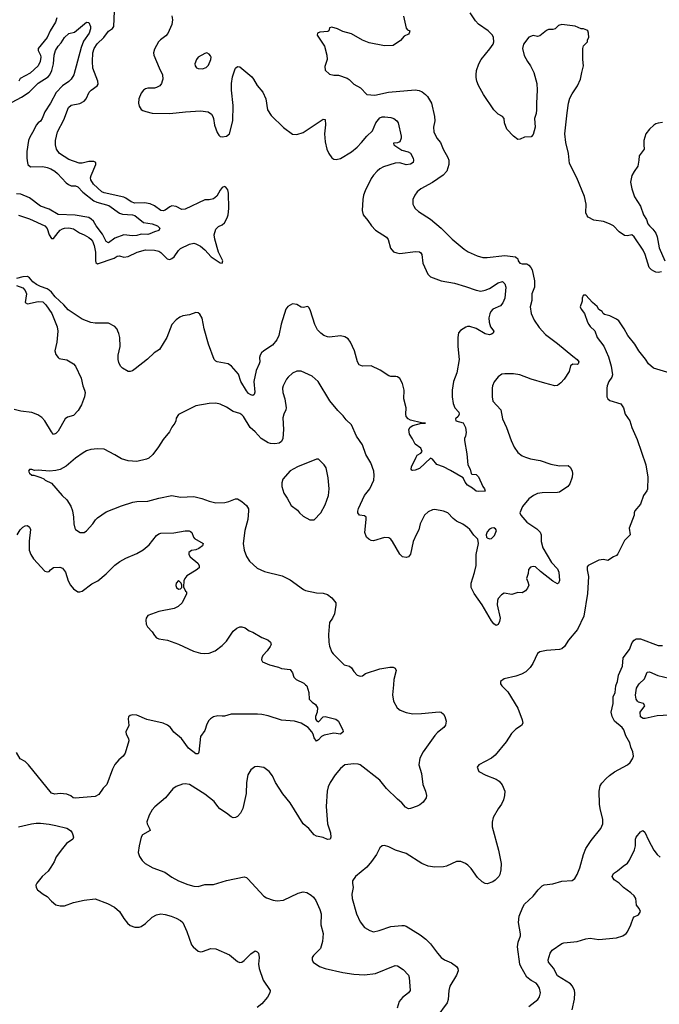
# Model space of a CAD drawing. Header units: inches. Extents: x 2001573 to 2220545, y 644482 to 846830.
# Tile 15 of 256: x 2042840 to 2048681, y 667084 to 676073. Entities that reach past the tile are written whole.
import ezdxf

# ---------------------------------------------------------------- set-up
doc = ezdxf.new("R2010")
doc.units = ezdxf.units.IN
doc.header["$MEASUREMENT"] = 0
doc.layers.add('C0646', color=7, linetype='Continuous')
doc.layers.add('C0647', color=7, linetype='Continuous')

msp = doc.modelspace()

# ---------------------------------------------------------------- linework, layer by layer
at = {"layer": 'C0646', "color": 5}
for points, elevation in [([(2045451.2, 670000), (2045461.6, 669990), (2045480.7, 669930), (2045484.6, 669870), (2045510, 669842.4), (2045541.7, 669821.7), (2045560.3, 669790), (2045558, 669750), (2045540.3, 669710), (2045541.3, 669690), (2045550, 669674), (2045570, 669664), (2045610, 669707.7), (2045628.3, 669711.7), (2045726.2, 669686.2), (2045750.6, 669670), (2045768.4, 669628.4), (2045792, 669590), (2045794, 669570), (2045770.4, 669549.6), (2045710, 669558), (2045619.5, 669540.5), (2045597.3, 669530), (2045570, 669499), (2045550, 669485.2), (2045530, 669515.3), (2045519.5, 669550), (2045507.3, 669570), (2045473.3, 669610), (2045410, 669649.6), (2045350, 669669.7), (2045230, 669677.4), (2045110, 669716.3), (2045050.4, 669729.6), (2045012.5, 669732.5), (2044770, 669732.6), (2044710, 669714.7), (2044690, 669713), (2044650, 669718.7), (2044610, 669707), (2044582.8, 669690), (2044566.6, 669673.4), (2044550, 669642), (2044530, 669584), (2044490.3, 669530), (2044475.3, 669384.7), (2044470, 669369.2), (2044450, 669371.8), (2044381.5, 669421.5), (2044316.4, 669510), (2044248.8, 669568.8), (2044216.2, 669610), (2044190, 669631.4), (2044149, 669650), (2044002.5, 669682.5), (2043910, 669723.6), (2043870, 669727.3), (2043850, 669720.9), (2043833.2, 669706.8), (2043830.5, 669690), (2043837.1, 669630), (2043810.3, 669570), (2043813.7, 669550), (2043833.7, 669510), (2043835.3, 669490), (2043803.4, 669376.6), (2043784.9, 669350), (2043744.4, 669315.6), (2043710, 669274), (2043687.7, 669230), (2043637.3, 669090), (2043602.3, 669057.7), (2043561.6, 668998.4), (2043530, 668980.9), (2043346.3, 668966.3), (2043328, 668970), (2043306, 668986), (2043270, 669002.7), (2043210, 669009.4), (2043161.2, 669001.2), (2043131.5, 669011.4), (2042919.5, 669270), (2042890, 669299.5), (2042845.9, 669325.9), (2042810, 669383.7)], 420), ([(2046253.1, 670000), (2046244.4, 669910), (2046253, 669850), (2046287.3, 669790), (2046316, 669770), (2046368.9, 669748.8), (2046430, 669735.8), (2046510, 669738), (2046670, 669755.3), (2046687.7, 669752.3), (2046710, 669733.1), (2046722.7, 669710), (2046734, 669670), (2046728.4, 669631.6), (2046712.2, 669610), (2046654.3, 669565.7), (2046630, 669538.4), (2046525.7, 669390), (2046495.3, 669330), (2046485.2, 669270), (2046509.3, 669190), (2046520.6, 669090), (2046545.2, 669030), (2046554.6, 668990), (2046551.3, 668970), (2046524.1, 668930), (2046494.8, 668905.2), (2046470, 668891.6), (2046410, 668871), (2046389.8, 668869.8), (2046364.4, 668884.4), (2046330, 668922.4), (2046290, 668955.6), (2046190, 669053.6), (2046130, 669129.6), (2045950, 669269.4), (2045930, 669276.2), (2045890, 669280.7), (2045810, 669269.3), (2045770, 669238), (2045719.9, 669180.1), (2045674.4, 669110), (2045655.8, 669070), (2045648.8, 669030), (2045638.3, 668890), (2045650.2, 668730.2), (2045677, 668650), (2045682.4, 668610), (2045674, 668590), (2045650, 668588.3), (2045610, 668606), (2045550, 668618), (2045530, 668629.7), (2045479.1, 668690), (2045429.7, 668730), (2045310, 668923.7), (2045244.2, 669004.2), (2045176, 669110), (2045149.2, 669170), (2045119, 669210), (2045070, 669245.2), (2045010, 669256), (2044988.1, 669251.9), (2044950, 669224), (2044922, 669178), (2044912.7, 669110), (2044908.3, 669008.3), (2044878, 668870), (2044857.6, 668830), (2044830, 668798.7), (2044811.1, 668788.8), (2044790, 668786.2), (2044770, 668794), (2044730, 668828.4), (2044669.1, 668869.1), (2044648.2, 668890), (2044615.5, 668935.5), (2044530, 669001.3), (2044390, 669089.6), (2044350, 669096.2), (2044326.9, 669093.1), (2044268.6, 669071.4), (2044238.8, 669050), (2044170.4, 668969.6), (2044072.8, 668887.2), (2044050, 668859), (2044022, 668810), (2044000.5, 668750), (2044003, 668730), (2044025.5, 668690), (2044030.5, 668670), (2043962.8, 668630), (2043950.7, 668610), (2043930.6, 668529.4), (2043922.8, 668470), (2043934.4, 668434.4), (2043958, 668398), (2043984.7, 668370), (2044056, 668330), (2044166, 668290), (2044230, 668244), (2044290, 668210.6), (2044376.7, 668176.7), (2044430, 668162), (2044470, 668158), (2044530, 668177.3), (2044610, 668177.3), (2044730, 668213), (2044890, 668248.2), (2044910, 668240.5), (2044922, 668230), (2045070, 668070.7), (2045095.2, 668055.2), (2045155.3, 668035.3), (2045190, 668028.7), (2045250, 668035.3), (2045382.2, 668097.8), (2045428.5, 668111.5), (2045463.4, 668103.4), (2045500.9, 668080.9), (2045522.5, 668062.5), (2045543.1, 668030), (2045579.5, 667950), (2045592.2, 667910), (2045590.5, 667810), (2045610.5, 667730), (2045603.9, 667656.1), (2045585.8, 667594.2), (2045570, 667574), (2045522, 667530), (2045511.3, 667510), (2045511.3, 667490), (2045521, 667470), (2045578, 667430), (2045630.4, 667410.4), (2045790, 667373.7), (2045890, 667358.7), (2045990, 667352), (2046090, 667365.3), (2046270, 667439.1), (2046290, 667436.3), (2046340.6, 667400.6), (2046390, 667351.3), (2046395.5, 667330), (2046404.9, 667210), (2046390.7, 667190), (2046335.2, 667144.8), (2046306, 667110), (2046287.6, 667050)], 440), ([(2047236.5, 670000), (2047242, 669990), (2047297.3, 669937.3), (2047390, 669787.3), (2047430, 669681), (2047434.4, 669650), (2047424, 669630), (2047370, 669595.6), (2047330, 669556.2), (2047281.3, 669478.7), (2047182, 669358), (2047150, 669331.8), (2047032, 669270), (2047018, 669250), (2047032, 669210), (2047095.9, 669175.9), (2047190, 669139.3), (2047219.9, 669119.9), (2047247.1, 669087.1), (2047270.6, 669030), (2047267.7, 668990), (2047257.3, 668950), (2047239.1, 668910), (2047210, 668869.3), (2047164.2, 668790), (2047153.4, 668746.6), (2047155.8, 668704.2), (2047212.9, 668490), (2047236.4, 668370), (2047234.9, 668310), (2047224.4, 668270), (2047214.4, 668250), (2047182.7, 668217.3), (2047159.3, 668200.7), (2047110, 668184.4), (2047090, 668186.9), (2047062.4, 668202.4), (2047021.4, 668241.4), (2046962.4, 668322.4), (2046933.4, 668353.4), (2046909.8, 668369.8), (2046870, 668388), (2046830, 668386.6), (2046736.3, 668343.7), (2046710, 668337.8), (2046630, 668336.1), (2046570, 668345.4), (2046513.3, 668370), (2046370, 668459.6), (2046272.3, 668492.3), (2046210, 668522.9), (2046170, 668532.3), (2046150, 668529.2), (2046128.5, 668511.5), (2046098, 668450), (2046053.7, 668386.3), (2046010, 668336.2), (2045907.7, 668250), (2045880.5, 668210), (2045878, 668190), (2045885.5, 668150), (2045872.7, 668090), (2045876.4, 668050), (2045915.8, 667910), (2045950, 667837.3), (2045990, 667785.5), (2046036.2, 667756.2), (2046070, 667746.4), (2046122.8, 667757.2), (2046230, 667794.3), (2046330, 667803.1), (2046350, 667803.1), (2046370, 667796.5), (2046498.6, 667718.6), (2046550, 667677.6), (2046590, 667636.4), (2046655.3, 667550), (2046690, 667512.2), (2046719.3, 667490), (2046782, 667462), (2046828, 667430), (2046841.6, 667410), (2046844.4, 667390), (2046828.5, 667350), (2046768.4, 667250), (2046758.7, 667210), (2046753.6, 667126.4), (2046744.1, 667096), (2046648.4, 666970)], 460), ([(2047490, 667064.2), (2047570.8, 667129.2), (2047588.3, 667151.7), (2047595.4, 667190), (2047586.6, 667230), (2047570, 667262), (2047555.8, 667275.8), (2047510, 667302.2), (2047470, 667333), (2047415.8, 667430), (2047408.8, 667450), (2047386.9, 667610), (2047392.6, 667650), (2047412.6, 667710), (2047413.6, 667726.4), (2047396.5, 667830), (2047402.7, 667890), (2047434, 667970), (2047450, 667998.5), (2047529.6, 668070), (2047573.3, 668130), (2047610, 668164.2), (2047630, 668174.9), (2047710, 668183.1), (2047790, 668206.5), (2047886.6, 668213.4), (2047910, 668231), (2047931.1, 668268.9), (2047956.4, 668330), (2047988.8, 668451.2), (2048010, 668504.9), (2048060, 668579.9), (2048147.3, 668690), (2048166.6, 668730), (2048164.5, 668770), (2048140.5, 668870), (2048136.3, 668910), (2048132.3, 669030), (2048141, 669079), (2048156.6, 669103.4), (2048194.3, 669145.7), (2048227, 669173), (2048273.1, 669206.9), (2048389, 669270), (2048414, 669290), (2048436.5, 669323.5), (2048444, 669350), (2048439, 669390), (2048421.2, 669430), (2048412, 669470), (2048376.3, 669536.3), (2048356.4, 669590), (2048340.5, 669610), (2048270.9, 669670), (2048249.8, 669710), (2048242.2, 669750), (2048259.4, 669830), (2048259.1, 669890), (2048278.2, 669930), (2048285, 669990), (2048288.5, 670000)], 460), ([(2048830, 669726.6), (2048661.3, 669718.7), (2048552.3, 669692.3), (2048532.5, 669692.5), (2048510, 669708.7), (2048507, 669750), (2048548, 669810), (2048538, 669830), (2048490, 669840.9), (2048480.9, 669850), (2048468.8, 669868.8), (2048464.9, 669904.9), (2048472.4, 669970), (2048491.8, 670000)], 440), ([(2042830, 668703.8), (2042947.7, 668732.3), (2042990, 668738), (2043030, 668738), (2043110, 668728.2), (2043170, 668715.8), (2043270, 668690.4), (2043304.9, 668670), (2043319.3, 668650), (2043326, 668630), (2043330.6, 668610), (2043326.8, 668590), (2043268.9, 668551.1), (2043230, 668507), (2043173.7, 668430), (2043155.3, 668384.7), (2043125.7, 668334.3), (2043099.3, 668300.7), (2043046.7, 668250), (2042998, 668190), (2042988.2, 668170), (2042990.6, 668150), (2043002.8, 668130), (2043054, 668090), (2043090, 668068.2), (2043130, 668025.5), (2043170, 667993), (2043210, 667981.6), (2043250, 667982.4), (2043330, 668013.4), (2043430, 668035.3), (2043530, 668047.4), (2043643.4, 668003.4), (2043704.9, 667970), (2043750.5, 667930), (2043790, 667866.8), (2043823.4, 667823.4), (2043850, 667802), (2043890, 667787.7), (2043930, 667787.7), (2043950, 667793.4), (2043990, 667822), (2044050, 667879.1), (2044090, 667902), (2044130, 667910.4), (2044170, 667903.8), (2044224.7, 667890), (2044270, 667871.7), (2044310, 667848.2), (2044330.2, 667830.2), (2044367.5, 667747.5), (2044410, 667627.3), (2044423, 667610), (2044470, 667568.8), (2044490, 667564.2), (2044510, 667567.4), (2044586.1, 667593.8), (2044630, 667589.4), (2044756.2, 667536.2), (2044830, 667474.9), (2044850, 667466.4), (2044870, 667468.6), (2044890, 667483), (2044950, 667546), (2044990, 667572.7), (2045010, 667564), (2045020.5, 667550), (2045028.4, 667510), (2045020.4, 667450), (2045025.5, 667410), (2045063.4, 667303.4), (2045126.4, 667210), (2045123.6, 667190), (2045101.5, 667150), (2045051.3, 667088.7), (2045010, 667054.1)], 420), ([(2047886.7, 667033.3), (2047906, 667130), (2047909.7, 667189.7), (2047906, 667210), (2047888.6, 667248.6), (2047870, 667272), (2047750, 667342.9), (2047714.6, 667414.6), (2047669.6, 667470), (2047664.5, 667490), (2047683.6, 667550), (2047702, 667578), (2047790, 667638.4), (2047810, 667644.4), (2047930, 667657.1), (2048010, 667682), (2048050, 667688), (2048130, 667676.9), (2048288.7, 667690), (2048349.2, 667710), (2048378, 667730), (2048390, 667744), (2048420.7, 667810), (2048440.9, 667870), (2048450, 667882.8), (2048490, 667900.7), (2048509.3, 667930), (2048498, 667958), (2048473.2, 667990), (2048465.2, 668050), (2048450, 668074), (2048421.2, 668101.2), (2048354, 668150), (2048314, 668190), (2048270, 668219.3), (2048249.4, 668250), (2048263.3, 668276.7), (2048298.9, 668301.1), (2048350, 668346), (2048390, 668371.3), (2048410, 668401), (2048454.2, 668494.2), (2048464.2, 668530), (2048463.5, 668590), (2048469.6, 668610), (2048510, 668658.8), (2048530, 668671.3), (2048550, 668656), (2048581.1, 668581.1), (2048631, 668490), (2048661, 668450), (2048690, 668426.8)], 440)]:
    msp.add_lwpolyline(points, dxfattribs=dict(at, elevation=elevation))
at = {"layer": 'C0647', "color": 5}
for points, elevation in [([(2042830, 674287.2), (2042930, 674254.6), (2043070.5, 674190.5), (2043090, 674166.3), (2043110, 674108.3), (2043130, 674073.7), (2043150, 674074.2), (2043190.2, 674130), (2043210, 674151.5), (2043230, 674162.9), (2043250, 674169.8), (2043290, 674174), (2043330, 674164.2), (2043385.6, 674125.6), (2043430, 674108.6), (2043470, 674084.5), (2043489.9, 674069.9), (2043506.4, 674050), (2043521.4, 674010), (2043532.8, 673950), (2043531, 673870), (2043535.8, 673855.8), (2043550, 673843), (2043703.2, 673896.8), (2043730, 673913.1), (2043750, 673916.3), (2043790, 673906), (2043830, 673911.4), (2043914, 673950), (2043990, 673971.4), (2044070, 673969), (2044110, 673960.3), (2044130, 673946.8), (2044187.9, 673890), (2044210, 673884.9), (2044230, 673891.2), (2044250, 673909.1), (2044290, 673965.1), (2044310, 673983.9), (2044390, 674023), (2044428.9, 674031.1), (2044450, 674026.8), (2044490, 674006), (2044531.3, 673971.3), (2044590, 673907), (2044670, 673851.6), (2044690.4, 673850), (2044693.8, 673870), (2044656.9, 673950), (2044620.7, 674070), (2044614.7, 674110), (2044630, 674159.5), (2044655.9, 674184.1), (2044690, 674201), (2044710, 674218), (2044735.6, 674264.4), (2044743.1, 674290), (2044749.4, 674349.4), (2044748.1, 674488), (2044739.4, 674519.4), (2044723.4, 674543.4), (2044710, 674550.6), (2044690, 674539.5), (2044670, 674514.9), (2044638.9, 674461.1), (2044610, 674437.4), (2044571.1, 674428.9), (2044530, 674429.4), (2044350, 674341.5), (2044321, 674341), (2044270, 674367.6), (2044230, 674372), (2044210, 674364.2), (2044170, 674332.3), (2044150, 674327), (2044130, 674331), (2044070, 674373.4), (2044031.7, 674391.7), (2043980.8, 674399.2), (2043890, 674396.8), (2043856.5, 674410), (2043810, 674443.6), (2043791.6, 674451.6), (2043610.9, 674490.9), (2043590, 674499.7), (2043514.7, 674570), (2043490.2, 674610), (2043488, 674630), (2043492.9, 674650), (2043536.3, 674750), (2043534.6, 674770), (2043517.3, 674777.3), (2043470, 674778.8), (2043410, 674764.1), (2043383, 674763), (2043290, 674796.9), (2043202.4, 674850), (2043177.6, 674890), (2043167, 674930), (2043167.2, 674970), (2043184.4, 675050), (2043241.7, 675158.3), (2043287, 675270), (2043310, 675291), (2043390, 675307.9), (2043430.1, 675329.9), (2043447.1, 675350), (2043474.4, 675410), (2043493.6, 675430), (2043547.4, 675470), (2043555.2, 675484.8), (2043553, 675510), (2043508.4, 675630), (2043504.1, 675690), (2043507, 675770), (2043519.8, 675810), (2043546.3, 675853.7), (2043609.1, 675910.9), (2043650, 675968.8), (2043688.2, 675991.8), (2043700.7, 676010), (2043704.6, 676150)], 380), ([(2044228.3, 676108.3), (2044235.8, 676070), (2044230.4, 676030), (2044193.1, 675946.9), (2044174.5, 675925.5), (2044125.3, 675890), (2044108.9, 675870), (2044070, 675802.7), (2044062.3, 675770), (2044066.3, 675750), (2044114.1, 675634.1), (2044145.3, 675570), (2044147, 675530), (2044142, 675510), (2044134, 675490), (2044118.4, 675470), (2044090, 675452.8), (2044070, 675447.4), (2044010, 675447.4), (2043990, 675442.6), (2043970, 675429.6), (2043950, 675402), (2043929.2, 675350), (2043924.9, 675310), (2043930, 675282.8), (2043950, 675253.4), (2043964.4, 675244.4), (2043993.1, 675233.1), (2044050, 675220.3), (2044210, 675217.6), (2044352.7, 675232.7), (2044490, 675240.5), (2044562, 675230), (2044590.4, 675210.4), (2044602.8, 675190), (2044610.7, 675170), (2044620.5, 675110), (2044643.7, 675043.7), (2044658, 675018), (2044670, 675007.3), (2044690, 675003), (2044730, 675010.6), (2044756.2, 675030), (2044785.7, 675150), (2044789.8, 675290), (2044773, 675430), (2044774.5, 675490), (2044784.1, 675550), (2044803.9, 675616.1), (2044810, 675631.6), (2044830, 675646.5), (2044850, 675641.8), (2044959.6, 675550), (2044976.1, 675530), (2045010, 675470.4), (2045059.5, 675410), (2045087.6, 675350), (2045103.8, 675250), (2045136.9, 675196.9), (2045250, 675088.6), (2045330, 675028.2), (2045370, 675023.8), (2045430, 675043), (2045610, 675166), (2045630, 675162), (2045633.2, 675113.2), (2045622, 675030), (2045630, 674958), (2045646.3, 674890), (2045662, 674850), (2045690, 674810.7), (2045710, 674798), (2045730, 674795.5), (2045770, 674806.7), (2045870, 674867.4), (2045922.9, 674910), (2045962.4, 674950), (2046010, 675010.5), (2046061.6, 675058.4), (2046093.3, 675130), (2046130, 675175.8), (2046150, 675184.9), (2046173.4, 675186.6), (2046230, 675179), (2046256.3, 675170), (2046283, 675150), (2046295.3, 675130), (2046323.1, 675010), (2046324.2, 674990), (2046310, 674958), (2046289.1, 674949.1), (2046254, 674946), (2046256, 674930), (2046330, 674882.6), (2046387.7, 674867.7), (2046410, 674852.7), (2046431.8, 674810), (2046436.6, 674790), (2046433, 674770), (2046410, 674754), (2046370, 674746.8), (2046310, 674764.7), (2046270, 674762), (2046163.8, 674730), (2046129.5, 674710.5), (2046104.6, 674690), (2046070, 674652.8), (2046050, 674623.6), (2045993.4, 674510), (2045979, 674470), (2045972.4, 674430), (2045968.9, 674330), (2045978, 674290), (2046019.6, 674239.6), (2046051.6, 674190), (2046088.7, 674150), (2046190, 674088.7), (2046204.7, 674064.7), (2046226.6, 673986.6), (2046254.9, 673954.9), (2046283.1, 673943.1), (2046310, 673938.4), (2046455.2, 673955.3), (2046490, 673953.7), (2046504.6, 673944.6), (2046512.9, 673930), (2046520.4, 673850), (2046566.5, 673750), (2046590, 673724.9), (2046688.4, 673688.4), (2046810, 673666.7), (2046910, 673638.3), (2047010, 673602.6), (2047050, 673593.7), (2047090, 673602.3), (2047130, 673617.3), (2047210, 673670.4), (2047250, 673682.8), (2047270, 673661), (2047278.7, 673630), (2047271.5, 673530), (2047252.9, 673487.1), (2047230, 673461.2), (2047159.3, 673430), (2047142.6, 673410), (2047133.3, 673386.7), (2047124, 673350), (2047127.7, 673312.3), (2047140.8, 673270), (2047170.4, 673230), (2047163.8, 673210), (2047150, 673201.2), (2047130, 673196.8), (2047090, 673203.5), (2047010, 673252.1), (2046950, 673272.4), (2046930, 673271.2), (2046915.6, 673264.4), (2046864.9, 673235.1), (2046845.9, 673214.1), (2046839.6, 673170), (2046840.7, 673090), (2046853.7, 672970), (2046830.9, 672849.1), (2046801.5, 672770), (2046790.2, 672689.8), (2046790.2, 672630), (2046799, 672570), (2046815.2, 672530), (2046848.8, 672490), (2046854.3, 672470), (2046844.4, 672450), (2046820.7, 672430), (2046822, 672410), (2046890, 672393.4), (2046911, 672351), (2046915.9, 672304.1), (2046910.3, 672269.7), (2046902, 672250), (2046901.6, 672230), (2046924.2, 672110), (2046933.4, 672010), (2046953.4, 671970), (2046962, 671930), (2046970, 671924.7), (2047010, 671920.7), (2047030, 671898.8), (2047070, 671811.3), (2047084.7, 671790), (2047090, 671769), (2047030, 671765.2), (2047010, 671769.4), (2046976.1, 671796.1), (2046930, 671822.7), (2046909.5, 671850), (2046889.5, 671889.5), (2046775.6, 671955.6), (2046709.6, 671989.6), (2046650, 672013.2), (2046610, 672062), (2046590, 672069), (2046490, 671976), (2046450, 671961.2), (2046430, 671957.2), (2046420.9, 671960.9), (2046414, 671970), (2046419.5, 671990), (2046459.7, 672080.3), (2046470, 672096.3), (2046503.7, 672116.3), (2046514, 672130), (2046502, 672162), (2046450, 672196.2), (2046426.1, 672246.1), (2046398.3, 672290), (2046393.3, 672330), (2046407.3, 672352.7), (2046430, 672366.7), (2046510, 672388), (2046546, 672390), (2046510, 672392), (2046410, 672417.7), (2046388.6, 672428.6), (2046370.8, 672450), (2046367.2, 672472.9), (2046369.6, 672530.4), (2046347.4, 672610), (2046352.1, 672690), (2046335.4, 672750), (2046310, 672797.2), (2046291.5, 672811.5), (2046275.9, 672815.9), (2046230, 672814.5), (2046210, 672822), (2046131.9, 672871.9), (2046050, 672912.8), (2045970, 672909.5), (2045941.2, 672921.2), (2045923.7, 672950), (2045897, 673050), (2045859.5, 673130), (2045839.1, 673159.1), (2045810, 673178), (2045770, 673185.1), (2045670, 673174.3), (2045650, 673176.3), (2045617.2, 673190), (2045590, 673209.5), (2045560.8, 673240.8), (2045534, 673290), (2045495.9, 673415.9), (2045482, 673442), (2045470, 673454), (2045430, 673446), (2045410, 673449.4), (2045370, 673473.2), (2045330, 673477.2), (2045290, 673453.2), (2045270.4, 673429.6), (2045226.4, 673293.6), (2045206.2, 673190), (2045189, 673151), (2045150, 673101), (2045070, 673049.6), (2045048.2, 673031.8), (2045035.8, 673010), (2045030.3, 672990), (2045031.6, 672950), (2045027.6, 672930), (2044998.7, 672870), (2044978.9, 672770), (2044988.3, 672671.7), (2044980.7, 672650), (2044970, 672640.9), (2044950, 672647.3), (2044930, 672660.7), (2044910, 672685.1), (2044859.8, 672770), (2044837.8, 672837.8), (2044773.6, 672910), (2044744, 672930), (2044644, 672950), (2044630, 672956.2), (2044616.2, 672970), (2044565.4, 673110), (2044525.4, 673250), (2044506.5, 673346.5), (2044484.7, 673384.7), (2044470, 673397), (2044450, 673399.6), (2044390, 673378.9), (2044330, 673368.1), (2044302.6, 673357.3), (2044270, 673333.3), (2044230.3, 673290), (2044184.6, 673170), (2044116.8, 673063.2), (2044067.2, 673030), (2044007, 672973), (2043895.5, 672884.5), (2043870, 672867.2), (2043850, 672859.8), (2043830, 672859.8), (2043779.1, 672890), (2043761, 672910), (2043744.1, 672944.1), (2043739.8, 672970), (2043740.8, 673010), (2043757.2, 673090), (2043753.1, 673170), (2043746.7, 673206.7), (2043737.3, 673230), (2043730, 673246.6), (2043710, 673271.3), (2043650, 673302.7), (2043530, 673303), (2043490, 673309.7), (2043410, 673339.7), (2043282.5, 673422.5), (2043242.9, 673470), (2043162.6, 673542.6), (2043130, 673586), (2043110, 673604.5), (2043090, 673616.9), (2043030, 673636.9), (2042994.1, 673654.1), (2042960.4, 673680.4), (2042930, 673715.1), (2042910, 673727), (2042870, 673725.1), (2042810.6, 673709.4)], 420), ([(2043180.4, 676090), (2043166.8, 676050), (2043118.3, 675970), (2043092.3, 675910), (2043008.1, 675810), (2043007.9, 675790), (2043029.9, 675750), (2043032, 675730), (2043026, 675690), (2043007.4, 675652.6), (2042935.6, 675584.4), (2042845.4, 675534.6), (2042831.9, 675510)], 380), ([(2046345.1, 676105.1), (2046370, 675996), (2046381.6, 675981.6), (2046402, 675970), (2046398, 675950), (2046390, 675942), (2046350, 675921.2), (2046317.7, 675882.3), (2046250, 675838), (2046170, 675834), (2046030, 675861.2), (2045970, 675886), (2045870, 675942.7), (2045790, 675965.2), (2045742, 675990), (2045690, 676004), (2045670, 675998), (2045662, 675970), (2045654, 675966), (2045582.4, 675957.6), (2045561, 675950), (2045557.3, 675930), (2045622, 675830), (2045645.5, 675750), (2045647.7, 675710), (2045626.8, 675646.8), (2045630.9, 675610.9), (2045670, 675576), (2045707.7, 675567.7), (2045750, 675566.4), (2045830, 675537.6), (2045850, 675525.5), (2045890, 675483), (2045950.8, 675450), (2046010, 675391), (2046083.9, 675383.9), (2046207.7, 675412.3), (2046451.5, 675431.5), (2046486.9, 675426.9), (2046514.8, 675414.8), (2046546.7, 675390), (2046563.7, 675370), (2046599.5, 675310), (2046628.9, 675190), (2046630.3, 675150), (2046619.6, 675090), (2046621.1, 675050), (2046650, 674990.5), (2046683.1, 674950), (2046707.2, 674890), (2046750, 674815.5), (2046757.8, 674790), (2046758.2, 674750), (2046740.8, 674690), (2046708, 674652), (2046610, 674585.6), (2046502.8, 674530), (2046470, 674501.2), (2046447.3, 674470), (2046430.7, 674430), (2046430.7, 674390), (2046438.8, 674370), (2046450.8, 674350), (2046481.1, 674321.1), (2046590, 674250.5), (2046688, 674170), (2046790, 674068), (2046898.3, 673978.3), (2046934.9, 673954.9), (2047018.3, 673918.3), (2047070, 673903.1), (2047110, 673902.6), (2047270, 673921.3), (2047368.5, 673908.6), (2047390, 673890.7), (2047393.4, 673870), (2047406.7, 673850), (2047430, 673844.5), (2047470, 673843.6), (2047490, 673831.7), (2047508.9, 673810), (2047519, 673790), (2047541.8, 673690), (2047542.5, 673630), (2047517.7, 673570), (2047516.9, 673510), (2047502, 673450), (2047512.2, 673390), (2047537.6, 673330), (2047582.8, 673262.9), (2047640.2, 673200.2), (2047750, 673117.6), (2047890, 672999.5), (2047931.1, 672971.1), (2047946.4, 672950), (2047940.7, 672930), (2047934, 672926), (2047890, 672927.6), (2047870, 672912.3), (2047858.4, 672861.6), (2047812.4, 672790), (2047783, 672757), (2047750, 672732), (2047728, 672730), (2047634.2, 672754.1), (2047510, 672791.4), (2047408.7, 672830), (2047350, 672838.9), (2047270, 672839.5), (2047243.8, 672836.2), (2047208.1, 672811.9), (2047172.4, 672767.6), (2047158.4, 672730), (2047155.8, 672710), (2047154.9, 672630), (2047162, 672590), (2047234.9, 672510), (2047248.4, 672430), (2047286, 672350), (2047328, 672230), (2047355.5, 672170), (2047390, 672120.7), (2047428.7, 672091.3), (2047458.3, 672078.3), (2047504.8, 672064.8), (2047591.7, 672048.3), (2047690, 672014.9), (2047770, 671999.5), (2047850, 672002), (2047870, 671983.7), (2047883.7, 671950), (2047888.1, 671930), (2047884.9, 671895.1), (2047863.4, 671836.6), (2047846.4, 671810), (2047770, 671759.3), (2047750, 671754.8), (2047610, 671754.5), (2047570, 671746.9), (2047530.6, 671730), (2047490, 671697), (2047431.7, 671628.3), (2047408.7, 671570), (2047414.9, 671550), (2047470, 671486.4), (2047563.7, 671423.7), (2047592.8, 671392.8), (2047601.6, 671370), (2047603.2, 671310), (2047618.6, 671250), (2047696.9, 671116.9), (2047750, 671059.5), (2047764, 671030), (2047768.1, 670951.9), (2047761, 670930), (2047750, 670922.7), (2047710, 670947.6), (2047596.2, 671036.2), (2047550, 671078), (2047530, 671081.2), (2047504.5, 671075.5), (2047487.9, 671052.1), (2047482.5, 671017.5), (2047467.7, 670970), (2047481.6, 670941.6), (2047488.2, 670910), (2047478, 670882), (2047460.4, 670859.6), (2047430, 670840.9), (2047390, 670842.7), (2047334.4, 670825.6), (2047264, 670836), (2047238.8, 670821.2), (2047210, 670788), (2047202.8, 670770), (2047199.1, 670730), (2047226.7, 670610), (2047222, 670578), (2047210.3, 670549.7), (2047190, 670542.9), (2047170, 670557), (2047150, 670585.1), (2047064.8, 670730), (2046990, 670833), (2046964.2, 670890), (2046961.7, 670930), (2046993.8, 671026.2), (2047007.8, 671090), (2047008.9, 671190), (2047028.4, 671290), (2047025.1, 671330), (2046986.9, 671366.9), (2046950, 671418), (2046930, 671436), (2046887.5, 671467.5), (2046830, 671494), (2046798.9, 671518.9), (2046750, 671569.4), (2046710, 671586.6), (2046630, 671600.9), (2046610, 671597), (2046570, 671579.5), (2046536.3, 671550), (2046496.4, 671470), (2046485.3, 671414.7), (2046459.5, 671370), (2046433.7, 671310), (2046410, 671192.7), (2046390, 671169.7), (2046370, 671162.4), (2046337.2, 671170), (2046310, 671191.8), (2046246, 671310), (2046230, 671329.2), (2046210, 671340.9), (2046170, 671346.6), (2046070, 671313.6), (2046050, 671317.6), (2046027, 671330), (2046006.6, 671350), (2045992.6, 671390), (2046005.1, 671510), (2046002.9, 671530), (2045990, 671542.9), (2045943.7, 671550), (2045926.6, 671570), (2045926.7, 671586.7), (2045932.6, 671610), (2045988.2, 671730), (2046037, 671790), (2046075.1, 671870), (2046078, 671910), (2046072.7, 671950), (2046046.8, 672026.8), (2046001.8, 672101.8), (2045970, 672192.3), (2045916.9, 672270), (2045870, 672373.2), (2045820.1, 672420.1), (2045795.2, 672455.2), (2045746.1, 672506.1), (2045673.5, 672593.5), (2045565.2, 672770), (2045510, 672819.3), (2045410, 672864.5), (2045370, 672864.5), (2045330, 672846), (2045290.6, 672810), (2045275.5, 672790), (2045246.7, 672730), (2045241.3, 672710), (2045243.7, 672670), (2045262.4, 672610), (2045273.6, 672530), (2045270.2, 672509.8), (2045252, 672470), (2045243.1, 672436.9), (2045248.3, 672330), (2045241.7, 672250), (2045230, 672222), (2045210, 672206.6), (2045170, 672199.7), (2045130, 672204.5), (2045110, 672211.2), (2045044, 672250), (2044990, 672309.8), (2044944.4, 672350), (2044882.7, 672450), (2044870, 672465.4), (2044850, 672478), (2044790, 672494.7), (2044730, 672535.8), (2044670, 672563.6), (2044630, 672572.8), (2044570.3, 672569.7), (2044450, 672547.6), (2044290, 672469), (2044270, 672435.3), (2044265.5, 672410), (2044256.3, 672390), (2044230, 672353.2), (2044207, 672310), (2044150, 672239.5), (2044108.2, 672171.8), (2044055.8, 672104.2), (2044018.4, 672070), (2043999.1, 672060.9), (2043910, 672040.3), (2043830, 672045.3), (2043770, 672062.2), (2043710, 672099.7), (2043610, 672152.8), (2043550, 672153.6), (2043490, 672147.6), (2043450, 672136.2), (2043420.6, 672119.4), (2043348.8, 672071.2), (2043263.6, 671996.4), (2043210, 671966), (2043170, 671955.8), (2043111.5, 671951.4), (2043010, 671959), (2042976.4, 671956.4), (2042950, 671966), (2042930, 671966), (2042922, 671950), (2042930, 671934), (2042950, 671914), (2042970, 671914), (2043034.4, 671894.4), (2043061, 671881), (2043072, 671870), (2043130, 671842.8), (2043227.7, 671730), (2043270.3, 671690.3), (2043308, 671630), (2043323, 671590), (2043332.7, 671530), (2043333.4, 671470), (2043344, 671430), (2043350, 671418), (2043391.1, 671391.1), (2043430, 671391.3), (2043450, 671406), (2043509, 671470), (2043532.1, 671507.9), (2043550, 671526), (2043630, 671578.8), (2043770, 671634), (2043872.5, 671667.5), (2043910, 671674), (2044010, 671678), (2044110, 671706), (2044230, 671728.2), (2044310, 671714.6), (2044430, 671719.5), (2044502, 671702), (2044570, 671676.5), (2044630, 671661.7), (2044713.6, 671666.4), (2044750, 671675.3), (2044810, 671699.1), (2044830, 671697.3), (2044844.7, 671690), (2044870, 671674.8), (2044910, 671639.1), (2044928.3, 671608.3), (2044930.4, 671590), (2044922, 671510), (2044897, 671410), (2044880.5, 671290), (2044890.7, 671230), (2044910.5, 671170.5), (2044938.8, 671130), (2045010, 671064), (2045074.6, 671034.6), (2045235.8, 670995.8), (2045310, 670959.1), (2045430.5, 670870.5), (2045450, 670860.7), (2045550, 670839.1), (2045610, 670838), (2045650, 670824.9), (2045690, 670794), (2045725.5, 670750), (2045728.3, 670728.3), (2045714.6, 670650), (2045695.3, 670610), (2045668, 670570), (2045658.8, 670458.8), (2045662.4, 670390), (2045670, 670352), (2045690, 670298), (2045702, 670282), (2045803.9, 670183.9), (2045851, 670170), (2045870, 670154.8), (2045890, 670122.8), (2045921, 670090), (2045950, 670078.8), (2045970, 670084), (2045997, 670103), (2046130, 670146), (2046218.9, 670161.1), (2046250, 670160.5), (2046270, 670154), (2046278, 670130), (2046258, 670050), (2046253.1, 670000)], 440), ([(2048702, 673770), (2048670, 673764.5), (2048650, 673766.6), (2048630, 673776.2), (2048608.4, 673788.4), (2048587.3, 673810), (2048553, 673930), (2048533.7, 673970), (2048450.7, 674090.7), (2048430, 674107.6), (2048390, 674098), (2048362.7, 674102.7), (2048315.9, 674135.9), (2048262.7, 674190), (2048226.6, 674210), (2048169.8, 674229.8), (2048082.6, 674242.6), (2048030.9, 674270.9), (2048021.4, 674281.4), (2048009.8, 674309.8), (2048013.7, 674390), (2047998.6, 674458.6), (2047927.4, 674630), (2047859.4, 674759.4), (2047850.9, 674850), (2047828.7, 674950), (2047819.2, 675030), (2047838.3, 675221.7), (2047851.1, 675310), (2047864, 675356), (2047884.7, 675395.3), (2047935.1, 675470), (2047962.7, 675530), (2047972.7, 675590), (2047989.3, 675650), (2047981.2, 675710), (2047982, 675810), (2047990, 675834), (2048026, 675870), (2048026, 675890), (2048038, 675910), (2048035.3, 675950), (2048028, 675970), (2048018, 675978), (2047990, 675988.7), (2047966, 675990), (2047913.6, 676013.6), (2047790, 676029), (2047761.4, 676018.6), (2047730, 675988.7), (2047710, 675982), (2047670, 675984), (2047650, 675975.3), (2047590, 675925.2), (2047570, 675919), (2047530, 675929), (2047490, 675914), (2047441, 675850), (2047431, 675810), (2047445.4, 675745.4), (2047476, 675690), (2047506, 675650), (2047536, 675590), (2047562.8, 675490), (2047566, 675430), (2047558.8, 675310), (2047560.7, 675250), (2047555.3, 675215.3), (2047541, 675170), (2047547.7, 675090), (2047530, 675024), (2047510, 675002.7), (2047450, 674999.5), (2047410, 674980.9), (2047390, 674979.3), (2047350, 675009.6), (2047290, 675073.2), (2047266.6, 675130), (2047264, 675170), (2047249.3, 675189.3), (2047210, 675209.3), (2047170, 675249.3), (2047074.5, 675390), (2047029.4, 675470.6), (2047014.5, 675510), (2047010, 675546), (2047007.6, 675570), (2047012.7, 675610), (2047034, 675670), (2047054, 675710), (2047134.2, 675805.8), (2047162.7, 675850), (2047169.4, 675870.6), (2047166.6, 675910), (2047158, 675930), (2047117, 675970), (2047030, 676032), (2047001, 676061), (2046955.2, 676135.2)], 440), ([(2042770, 675319.9), (2042855.9, 675364.1), (2042925.9, 675410), (2043010, 675493.7), (2043099.4, 675550), (2043115.7, 675570), (2043132.3, 675607.7), (2043147.3, 675670), (2043153.8, 675750), (2043167.1, 675790), (2043190.8, 675830), (2043218.6, 675861.4), (2043250, 675908.6), (2043290, 675946.7), (2043340.1, 675959.9), (2043450, 676050.5), (2043470, 676046), (2043487.7, 676010), (2043486, 675990), (2043473.4, 675950), (2043424, 675876), (2043400.8, 675819.3), (2043334, 675570), (2043310, 675529.6), (2043290.2, 675509.8), (2043230, 675467.7), (2043172.2, 675407.8), (2043120.7, 675310), (2043070.2, 675230), (2043046.7, 675170), (2043030, 675145.1), (2043007.7, 675130), (2042990.2, 675109.7), (2042973.4, 675070), (2042930, 674994.5), (2042921.8, 674970), (2042904.4, 674870), (2042904.5, 674810), (2042910, 674764.9), (2042915.2, 674750), (2042939.3, 674730), (2043050, 674731.7), (2043090, 674723.4), (2043124.9, 674710), (2043161.5, 674690), (2043186, 674670), (2043264.6, 674584.6), (2043286.7, 674566.7), (2043310, 674557.4), (2043350, 674554.9), (2043370, 674545.7), (2043417.5, 674497.5), (2043518, 674418), (2043545.3, 674405.3), (2043655.4, 674375.4), (2043750, 674306.9), (2043778.3, 674298.3), (2043870.1, 674290.1), (2043890, 674283.9), (2043970, 674222), (2044048.8, 674208.8), (2044098, 674190), (2044120.7, 674170), (2044110, 674147), (2044070, 674137.2), (2044030, 674116.2), (2044010, 674111.4), (2043950, 674114.7), (2043910, 674103.5), (2043870, 674098.7), (2043790, 674109.5), (2043710, 674078.7), (2043650, 674037), (2043630, 674047.3), (2043595.6, 674115.5), (2043539.6, 674190), (2043513.1, 674233.1), (2043492.9, 674252.9), (2043470, 674266.2), (2043347.5, 674287.5), (2043190, 674293.2), (2043110, 674342.3), (2043030, 674369.2), (2042930, 674447.1), (2042850, 674480.7), (2042810, 674481.4)], 360), ([(2048710, 675133.2), (2048670, 675129), (2048650, 675121.2), (2048630, 675109.2), (2048590, 675073.2), (2048559.1, 675030), (2048540.7, 674970), (2048539.1, 674930), (2048544, 674890), (2048496, 674830), (2048494, 674790), (2048483.5, 674736.5), (2048450, 674688), (2048431, 674650), (2048418.8, 674590), (2048431, 674530), (2048455.2, 674455.2), (2048508, 674370), (2048536.3, 674290), (2048564.4, 674250), (2048577.6, 674210), (2048590, 674190.6), (2048621.1, 674161.1), (2048650, 674122.8), (2048660.3, 674090), (2048678.4, 673990), (2048730.2, 673870.2)], 440), ([(2042810, 673646.8), (2042870, 673624), (2042890, 673601), (2042901.6, 673570), (2042891.3, 673490), (2042910, 673478.8), (2043010, 673501.1), (2043050, 673495.8), (2043078, 673470), (2043132.7, 673390), (2043182.3, 673270), (2043189.2, 673230), (2043178.6, 673130), (2043161.7, 673050), (2043170, 673014.8), (2043190, 672988), (2043200.9, 672980.9), (2043215.3, 672975.3), (2043270, 672968.8), (2043330, 672931.9), (2043350.2, 672910.2), (2043401, 672801), (2043415.2, 672730), (2043433.2, 672690), (2043437.1, 672670), (2043431.8, 672630), (2043403.9, 672556.1), (2043374.7, 672505.3), (2043330, 672460.2), (2043275.8, 672444.2), (2043256.4, 672430), (2043190, 672316.9), (2043170, 672295.6), (2043150, 672287), (2043130, 672309.2), (2043070.8, 672410.8), (2043042, 672442), (2043005.5, 672465.5), (2042950, 672486.2), (2042850, 672498.4), (2042790, 672514.6)], 420), ([(2048810, 672836.3), (2048629.2, 672890), (2048580.9, 672930), (2048553.7, 672973.7), (2048492.7, 673050), (2048457, 673110), (2048392.3, 673190), (2048360.9, 673250), (2048310, 673324), (2048290, 673339), (2048230, 673368.7), (2048180.2, 673380.2), (2048169.1, 673389.1), (2048158, 673410), (2048130, 673428), (2048112.9, 673452.9), (2048069.4, 673489.4), (2048010, 673558), (2047990, 673558), (2047986.4, 673553.6), (2047978, 673530), (2047976.9, 673503.1), (2047958, 673450), (2047966, 673430), (2047997.3, 673390), (2048024.9, 673310), (2048036.3, 673290), (2048050, 673270.8), (2048092.2, 673232.2), (2048114, 673170), (2048173.3, 673093.3), (2048215.6, 672995.6), (2048240.3, 672910), (2048252.7, 672830), (2048248, 672810), (2048220.5, 672770), (2048204.9, 672730), (2048200.7, 672710), (2048201, 672630), (2048211.3, 672610), (2048230, 672596), (2048330, 672564.7), (2048353.4, 672530), (2048367.7, 672470), (2048410.3, 672410.3), (2048430.4, 672350.4), (2048479.2, 672239.2), (2048559.1, 672010), (2048577.5, 671897.5), (2048573.2, 671786.8), (2048566, 671770), (2048536, 671730), (2048510.7, 671650), (2048458.8, 671590), (2048450.8, 671570), (2048450.7, 671550), (2048406, 671430), (2048414.8, 671370), (2048362, 671318), (2048303.5, 671196.5), (2048290, 671182), (2048262, 671170), (2048210, 671135.3), (2048170, 671145.2), (2048130, 671139.3), (2048032, 671090), (2048023.5, 671076.5), (2048022.8, 671050), (2048033.4, 670990), (2048025.7, 670834.3), (2047992.7, 670627.3), (2047934.4, 670505.6), (2047853, 670407), (2047816.4, 670350), (2047790.2, 670329.7), (2047770, 670324.2), (2047650, 670315.1), (2047590, 670300.7), (2047570, 670286), (2047525.7, 670194.3), (2047502, 670158), (2047460.9, 670119.1), (2047422.4, 670097.6), (2047370, 670078), (2047263.5, 670056.5), (2047231.3, 670030), (2047231, 670010), (2047236.5, 670000)], 460), ([(2042816, 671370), (2042845.8, 671414.2), (2042870, 671438.8), (2042890, 671450.8), (2042910, 671454.8), (2042930, 671441), (2042938.5, 671418.5), (2042926.6, 671313.4), (2042926.7, 671230), (2042942.6, 671190), (2042967.6, 671150), (2043070, 671039.1), (2043090, 671030.7), (2043110, 671036), (2043121.2, 671050), (2043150, 671070.5), (2043206, 671074), (2043230, 671064.4), (2043257.4, 671030), (2043281.7, 670950), (2043302.6, 670910), (2043330, 670877.6), (2043370, 670850.4), (2043390, 670848.4), (2043410, 670854), (2043498.4, 670921.6), (2043554.5, 670950), (2043630, 671013.7), (2043707.9, 671092.1), (2043754.2, 671125.8), (2043810, 671158), (2043910, 671198.8), (2043967.4, 671232.6), (2044021.1, 671278.9), (2044090, 671363), (2044110, 671378.4), (2044130, 671385.3), (2044248.5, 671388.5), (2044350, 671405.3), (2044386.4, 671406.4), (2044400.9, 671400.9), (2044411.6, 671391.6), (2044426.7, 671350), (2044437.8, 671337.8), (2044514.8, 671290), (2044510.6, 671270), (2044476, 671244), (2044450, 671233.6), (2044410, 671227.3), (2044386, 671210), (2044385.3, 671190), (2044396.4, 671170), (2044467, 671110), (2044478, 671090), (2044477.6, 671070), (2044452.9, 671047.1), (2044365.4, 670994.6), (2044347.7, 670970), (2044339.1, 670950), (2044336, 670896), (2044355.3, 670855.3), (2044362, 670850), (2044362, 670830), (2044322.8, 670750), (2044285.7, 670714.3), (2044250, 670696.2), (2044112, 670670), (2044010, 670632.7), (2043996.3, 670610), (2043990.5, 670589.5), (2043994.2, 670554.2), (2044008, 670530), (2044050, 670484), (2044070.4, 670450), (2044090, 670428.8), (2044110, 670420.9), (2044190, 670408.4), (2044290, 670370.4), (2044427.3, 670307.3), (2044490, 670290.3), (2044530, 670287.3), (2044570.3, 670290.3), (2044623.7, 670310), (2044690, 670358.4), (2044730, 670400.4), (2044790, 670490.6), (2044822.4, 670517.6), (2044850, 670528.8), (2044870, 670530.3), (2044899.9, 670519.9), (2044934.4, 670494.4), (2044970, 670480.5), (2045050, 670433), (2045104.7, 670410), (2045131, 670390), (2045137.3, 670370), (2045127.3, 670350), (2045099.1, 670310), (2045062, 670270), (2045050.6, 670250), (2045047.3, 670230), (2045058.8, 670210), (2045122, 670182), (2045203.1, 670163.1), (2045232, 670150), (2045310, 670140.7), (2045330, 670111), (2045344.9, 670070), (2045363.8, 670050), (2045435.3, 670015.3), (2045451.2, 670000)], 420), ([(2048288.5, 670000), (2048298.8, 670030), (2048309.8, 670090), (2048345.3, 670170), (2048352.3, 670247.7), (2048410, 670322), (2048434.5, 670385.5), (2048450, 670408), (2048470, 670419.5), (2048510, 670420.3), (2048670, 670360.4), (2048710, 670359.1)], 460), ([(2048491.8, 670000), (2048498.3, 670010), (2048544.8, 670055.3), (2048570, 670116.3), (2048590, 670118.4), (2048666.3, 670086.3), (2048770, 670062.6)], 440)]:
    msp.add_lwpolyline(points, dxfattribs=dict(at, elevation=elevation))
for points, elevation in [([(2044550, 675769), (2044530, 675764), (2044471.3, 675730), (2044456, 675710), (2044438.8, 675670), (2044441, 675650), (2044454.4, 675634.4), (2044470, 675626.8), (2044510, 675624), (2044542.7, 675637.3), (2044562.7, 675657.3), (2044586.6, 675710), (2044589.3, 675730), (2044583.7, 675743.7), (2044570, 675759)], 440), ([(2045570, 672061.2), (2045550, 672059.3), (2045378, 671990), (2045310, 671954), (2045242, 671878), (2045234.4, 671845.6), (2045234.8, 671810), (2045250.8, 671750.8), (2045283.5, 671703.5), (2045318.5, 671638.5), (2045375.8, 671595.8), (2045394.8, 671570), (2045430, 671540.7), (2045490, 671507.7), (2045530, 671506), (2045590, 671571.3), (2045630, 671644.7), (2045660.7, 671730), (2045667.6, 671790), (2045658, 671890), (2045640.1, 671980.1), (2045621.2, 672010)], 460), ([(2047170, 671433.3), (2047150, 671431.2), (2047130, 671421.2), (2047110, 671396.3), (2047101.1, 671370), (2047103.2, 671350), (2047110, 671342.3), (2047130, 671333.6), (2047150, 671335.3), (2047174.9, 671365.1), (2047193, 671410), (2047185.8, 671425.8)], 440), ([(2044290, 670952), (2044268, 670930), (2044265.8, 670905.8), (2044271, 670890), (2044290, 670874.8), (2044310, 670878), (2044322, 670890), (2044322, 670910), (2044315.3, 670930)], 420)]:
    msp.add_lwpolyline(points, close=True, dxfattribs=dict(at, elevation=elevation))

doc.saveas('drawing.dxf')
